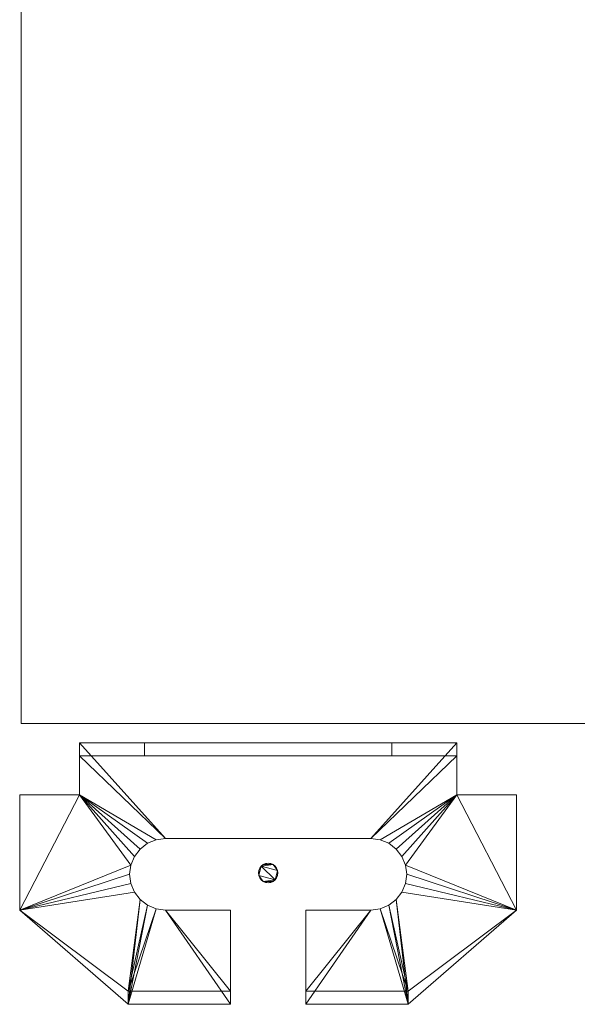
# Model space of a CAD drawing. Header units: millimetres. Extents: x -1020 to 1020, y -584 to 456.
# Tile 2 of 17: x -882 to -796, y -459 to -308. Entities that reach past the tile are written whole.
import ezdxf

# ---------------------------------------------------------------- set-up
doc = ezdxf.new("R2010")
doc.units = ezdxf.units.MM

# ---------------------------------------------------------------- blocks, each defined once
blk = doc.blocks.new('RSen_57_ME_FB_ventilation - heat reclaim_ humidification and air processing_daikin - vkm50gbmv1 - heat reclaim ventilation_ humidification and air processing_daikin_lxwxh 2038x832x387 mm-2918248-3D view')
at = {"lineweight": 18}
mesh = blk.add_polyface(dxfattribs=at)
corners = [(-845.5, 439, 0.01), (-845.45, 439.39, 0.01), (-845.3, 439.75, 0.01), (-845.06, 440.06, 0.01), (-844.75, 440.3, 0.01), (-844.39, 440.45, 0.01), (-844, 440.5, 0.01), (-843.61, 440.45, 0.01), (-843.25, 440.3, 0.01), (-842.94, 440.06, 0.01), (-842.7, 439.75, 0.01), (-842.55, 439.39, 0.01), (-842.5, 439, 0.01), (-842.55, 438.61, 0.01), (-842.7, 438.25, 0.01), (-842.94, 437.94, 0.01), (-843.25, 437.7, 0.01), (-843.61, 437.55, 0.01), (-844, 437.5, 0.01), (-844.39, 437.55, 0.01), (-844.75, 437.7, 0.01), (-845.06, 437.94, 0.01), (-845.3, 438.25, 0.01), (-845.45, 438.61, 0.01), (842.5, 439, -0.01), (842.55, 439.39, -0.01), (842.7, 439.75, -0.01), (842.94, 440.06, -0.01), (843.25, 440.3, -0.01), (843.61, 440.45, -0.01), (844, 440.5, -0.01), (844.39, 440.45, -0.01), (844.75, 440.3, -0.01), (845.06, 440.06, -0.01), (845.3, 439.75, -0.01), (845.45, 439.39, -0.01), (845.5, 439, -0.01), (845.45, 438.61, -0.01), (845.3, 438.25, -0.01), (845.06, 437.94, -0.01), (844.75, 437.7, -0.01), (844.39, 437.55, -0.01), (844, 437.5, -0.01), (843.61, 437.55, -0.01), (843.25, 437.7, -0.01), (842.94, 437.94, -0.01), (842.7, 438.25, -0.01), (842.55, 438.61, -0.01)]
mesh.append_faces([[corners[k] for k in face] for face in [(8, 6, 7), (11, 9, 10), (6, 4, 5), (4, 2, 3), (23, 21, 22), (32, 30, 31), (30, 28, 29), (27, 25, 26), (47, 45, 46), (44, 42, 43)]], dxfattribs={"vtx0": -1})
mesh.append_faces([[corners[k] for k in face] for face in [(9, 4, 8), (2, 4, 1), (28, 32, 27)]], dxfattribs={"vtx0": -1, "vtx1": -1})
mesh.append_faces([[corners[k] for k in face] for face in [(11, 13, 9), (6, 8, 4), (13, 16, 21), (20, 16, 18), (21, 23, 1), (9, 13, 21), (30, 32, 28), (42, 44, 40), (47, 25, 45)]], dxfattribs={"vtx0": -1, "vtx1": -1, "vtx2": -1})
mesh.append_faces([[corners[k] for k in face] for face in [(9, 21, 1, 4), (45, 25, 27, 39)]], dxfattribs={"vtx0": -1, "vtx1": -1, "vtx2": -1, "vtx3": -1})
mesh.append_faces([[corners[k] for k in face] for face in [(16, 20, 21)]], dxfattribs={"vtx0": -1, "vtx2": -1})
mesh.append_faces([[corners[k] for k in face] for face in [(27, 32, 33, 39)]], dxfattribs={"vtx0": -1, "vtx2": -1, "vtx3": -1})
mesh.append_faces([[corners[k] for k in face] for face in [(0, 1, 23), (19, 20, 18), (24, 25, 47)]], dxfattribs={"vtx1": -1})
mesh.append_faces([[corners[k] for k in face] for face in [(39, 40, 44, 45)]], dxfattribs={"vtx1": -1, "vtx3": -1})
mesh.append_faces([[corners[k] for k in face] for face in [(11, 12, 13), (16, 17, 18), (35, 36, 37), (40, 41, 42)]], dxfattribs={"vtx2": -1})
mesh.append_faces([[corners[k] for k in face] for face in [(33, 34, 35, 37), (37, 38, 39, 33)]], dxfattribs={"vtx2": -1, "vtx3": -1})
mesh.append_faces([[corners[k] for k in face] for face in [(13, 14, 15, 16)]], dxfattribs={"vtx3": -1})
mesh = blk.add_polyface(dxfattribs=at)
corners = [(-845.5, 439, 230.01), (-845.45, 438.61, 230.01), (-845.3, 438.25, 230.01), (-845.06, 437.94, 230.01), (-844.75, 437.7, 230.01), (-844.39, 437.55, 230.01), (-844, 437.5, 230.01), (-843.61, 437.55, 230.01), (-843.25, 437.7, 230.01), (-842.94, 437.94, 230.01), (-842.7, 438.25, 230.01), (-842.55, 438.61, 230.01), (-842.5, 439, 230.01), (-842.55, 439.39, 230.01), (-842.7, 439.75, 230.01), (-842.94, 440.06, 230.01), (-843.25, 440.3, 230.01), (-843.61, 440.45, 230.01), (-844, 440.5, 230.01), (-844.39, 440.45, 230.01), (-844.75, 440.3, 230.01), (-845.06, 440.06, 230.01), (-845.3, 439.75, 230.01), (-845.45, 439.39, 230.01), (842.5, 439, 229.99), (842.55, 438.61, 229.99), (842.7, 438.25, 229.99), (842.94, 437.94, 229.99), (843.25, 437.7, 229.99), (843.61, 437.55, 229.99), (844, 437.5, 229.99), (844.39, 437.55, 229.99), (844.75, 437.7, 229.99), (845.06, 437.94, 229.99), (845.3, 438.25, 229.99), (845.45, 438.61, 229.99), (845.5, 439, 229.99), (845.45, 439.39, 229.99), (845.3, 439.75, 229.99), (845.06, 440.06, 229.99), (844.75, 440.3, 229.99), (844.39, 440.45, 229.99), (844, 440.5, 229.99), (843.61, 440.45, 229.99), (843.25, 440.3, 229.99), (842.94, 440.06, 229.99), (842.7, 439.75, 229.99), (842.55, 439.39, 229.99)]
mesh.append_faces([[corners[k] for k in face] for face in [(8, 6, 7), (11, 9, 10), (6, 4, 5), (22, 20, 21), (32, 30, 31), (35, 33, 34), (30, 28, 29), (47, 45, 46), (44, 42, 43)]], dxfattribs={"vtx0": -1})
mesh.append_faces([[corners[k] for k in face] for face in [(4, 8, 3), (23, 20, 22), (33, 27, 32), (28, 32, 27)]], dxfattribs={"vtx0": -1, "vtx1": -1})
mesh.append_faces([[corners[k] for k in face] for face in [(3, 8, 11), (11, 15, 3), (6, 8, 4), (3, 15, 23), (18, 20, 16), (23, 15, 20), (11, 13, 15), (30, 32, 28), (42, 44, 40)]], dxfattribs={"vtx0": -1, "vtx1": -1, "vtx2": -1})
mesh.append_faces([[corners[k] for k in face] for face in [(27, 33, 39, 45), (33, 35, 37, 39)]], dxfattribs={"vtx0": -1, "vtx1": -1, "vtx2": -1, "vtx3": -1})
mesh.append_faces([[corners[k] for k in face] for face in [(11, 8, 9), (39, 44, 45)]], dxfattribs={"vtx0": -1, "vtx2": -1})
mesh.append_faces([[corners[k] for k in face] for face in [(0, 1, 23), (19, 20, 18)]], dxfattribs={"vtx1": -1})
mesh.append_faces([[corners[k] for k in face] for face in [(15, 16, 20), (39, 40, 44)]], dxfattribs={"vtx1": -1, "vtx2": -1})
mesh.append_faces([[corners[k] for k in face] for face in [(11, 12, 13), (13, 14, 15), (16, 17, 18), (35, 36, 37), (37, 38, 39), (40, 41, 42)]], dxfattribs={"vtx2": -1})
mesh.append_faces([[corners[k] for k in face] for face in [(1, 2, 3, 23), (25, 26, 27, 45), (47, 24, 25, 45)]], dxfattribs={"vtx2": -1, "vtx3": -1})
mesh = blk.add_polyface(dxfattribs=at)
corners = [(-842.5, 439, 0.01), (-842.55, 439.39, 0.01), (-842.7, 439.75, 0.01), (-842.94, 440.06, 0.01), (-843.25, 440.3, 0.01), (-843.61, 440.45, 0.01), (-844, 440.5, 0.01), (-844.39, 440.45, 0.01), (-844.75, 440.3, 0.01), (-845.06, 440.06, 0.01), (-845.3, 439.75, 0.01), (-845.45, 439.39, 0.01), (-845.5, 439, 0.01), (-845.5, 439, 230.01), (-845.45, 439.39, 230.01), (-845.3, 439.75, 230.01), (-845.06, 440.06, 230.01), (-844.75, 440.3, 230.01), (-844.39, 440.45, 230.01), (-844, 440.5, 230.01), (-843.61, 440.45, 230.01), (-843.25, 440.3, 230.01), (-842.94, 440.06, 230.01), (-842.7, 439.75, 230.01), (-842.55, 439.39, 230.01), (-842.5, 439, 230.01)]
mesh.append_faces([[corners[k] for k in face] for face in [(16, 10, 15), (10, 16, 9), (9, 17, 8), (20, 6, 19)]], dxfattribs={"vtx0": -1, "vtx1": -1})
mesh.append_faces([[corners[k] for k in face] for face in [(11, 14, 15), (8, 17, 18), (7, 18, 19, 6), (15, 10, 11), (18, 7, 8), (5, 20, 21), (4, 21, 22, 3), (2, 23, 24, 1), (3, 22, 23, 2), (1, 24, 25), (20, 5, 6), (21, 4, 5)]], dxfattribs={"vtx0": -1, "vtx2": -1})
mesh.append_faces([[corners[k] for k in face] for face in [(16, 17, 9)]], dxfattribs={"vtx1": -1, "vtx2": -1})
mesh.append_faces([[corners[k] for k in face] for face in [(12, 13, 14, 11), (25, 0, 1)]], dxfattribs={"vtx2": -1})
mesh = blk.add_polyface(dxfattribs=at)
corners = [(-845.5, 439, 0.01), (-845.45, 438.61, 0.01), (-845.3, 438.25, 0.01), (-845.06, 437.94, 0.01), (-844.75, 437.7, 0.01), (-844.39, 437.55, 0.01), (-844, 437.5, 0.01), (-843.61, 437.55, 0.01), (-843.25, 437.7, 0.01), (-842.94, 437.94, 0.01), (-842.7, 438.25, 0.01), (-842.55, 438.61, 0.01), (-842.5, 439, 0.01), (-842.5, 439, 230.01), (-842.55, 438.61, 230.01), (-842.7, 438.25, 230.01), (-842.94, 437.94, 230.01), (-843.25, 437.7, 230.01), (-843.61, 437.55, 230.01), (-844, 437.5, 230.01), (-844.39, 437.55, 230.01), (-844.75, 437.7, 230.01), (-845.06, 437.94, 230.01), (-845.3, 438.25, 230.01), (-845.45, 438.61, 230.01), (-845.5, 439, 230.01)]
mesh.append_faces([[corners[k] for k in face] for face in [(1, 24, 25, 0)]], dxfattribs={"vtx0": -1})
mesh.append_faces([[corners[k] for k in face] for face in [(19, 7, 18), (22, 4, 21), (3, 23, 2), (4, 22, 3)]], dxfattribs={"vtx0": -1, "vtx1": -1})
mesh.append_faces([[corners[k] for k in face] for face in [(8, 17, 18), (9, 16, 17, 8), (14, 11, 12), (11, 14, 15, 10), (18, 7, 8), (19, 6, 7), (5, 20, 21), (2, 23, 24), (20, 5, 6, 19)]], dxfattribs={"vtx0": -1, "vtx2": -1})
mesh.append_faces([[corners[k] for k in face] for face in [(13, 14, 12)]], dxfattribs={"vtx1": -1})
mesh.append_faces([[corners[k] for k in face] for face in [(22, 23, 3), (4, 5, 21), (1, 2, 24)]], dxfattribs={"vtx1": -1, "vtx2": -1})
mesh.append_faces([[corners[k] for k in face] for face in [(9, 10, 15, 16)]], dxfattribs={"vtx1": -1, "vtx3": -1})
blk = doc.blocks.new('RSen_57_ME_FB_SOg - vkm50gbmv1 - SH_daikin_tbq - standard-2917892-3D view')
at = {"lineweight": 18}
mesh = blk.add_polyface(dxfattribs=at)
corners = [(-882, 416, 387), (-882, -416, 387), (882, -416, 387), (882, 416, 387)]
mesh.append_faces([[corners[k] for k in face] for face in [(0, 1, 2, 3)]])
mesh = blk.add_polyface(dxfattribs=at)
corners = [(882, -416), (-882, -416), (-882, 416), (882, 416)]
mesh.append_faces([[corners[k] for k in face] for face in [(0, 1, 2, 3)]])
mesh = blk.add_polyface(dxfattribs=at)
corners = [(882, -416, 387), (882, -416), (882, 416), (882, 416, 387)]
mesh.append_faces([[corners[k] for k in face] for face in [(0, 1, 2, 3)]])
mesh = blk.add_polyface(dxfattribs=at)
corners = [(-882, -416, 387), (-882, -416), (882, -416), (882, -416, 387)]
mesh.append_faces([[corners[k] for k in face] for face in [(0, 1, 2, 3)]])
mesh = blk.add_polyface(dxfattribs=at)
corners = [(859.81, -433.71, 160), (828.19, -433.71, 160), (826.77, -433.89, 160), (825.44, -434.44, 160), (824.3, -435.32, 160), (823.43, -436.46, 160), (822.88, -437.78, 160), (822.69, -439.21, 160), (822.88, -440.63, 160), (823.43, -441.96, 160), (824.3, -443.1, 160), (825.44, -443.97, 160), (826.77, -444.52, 160), (828.19, -444.71, 160), (838.19, -444.71, 160), (838.19, -459.21, 160), (822.48, -459.21, 160), (805.8, -444.71, 160), (805.8, -427, 160), (815, -427, 160), (815, -419, 160), (873, -419, 160), (873, -427, 160), (882.2, -427, 160), (882.2, -444.71, 160), (865.52, -459.21, 160), (849.81, -459.21, 160), (849.81, -444.71, 160), (859.81, -444.71, 160), (861.23, -444.52, 160), (862.56, -443.97, 160), (863.7, -443.1, 160), (864.57, -441.96, 160), (865.12, -440.63, 160), (865.31, -439.21, 160), (865.12, -437.78, 160), (864.57, -436.46, 160), (863.7, -435.32, 160), (862.56, -434.44, 160), (861.23, -433.89, 160)]
mesh.append_faces([[corners[k] for k in face] for face in [(28, 26, 27), (15, 13, 14)]], dxfattribs={"vtx0": -1})
mesh.append_faces([[corners[k] for k in face] for face in [(30, 25, 29), (24, 35, 22, 23), (4, 19, 3)]], dxfattribs={"vtx0": -1, "vtx1": -1})
mesh.append_faces([[corners[k] for k in face] for face in [(25, 30, 31), (24, 33, 34), (22, 35, 36), (24, 34, 35), (21, 0, 1, 20), (16, 12, 13, 15), (16, 11, 12), (10, 16, 17, 9), (17, 7, 8), (16, 10, 11), (20, 1, 2, 19), (19, 5, 6)]], dxfattribs={"vtx0": -1, "vtx2": -1})
mesh.append_faces([[corners[k] for k in face] for face in [(32, 33, 24), (36, 37, 22), (38, 39, 22), (37, 38, 22), (8, 9, 17), (4, 5, 19), (2, 3, 19)]], dxfattribs={"vtx1": -1, "vtx2": -1})
mesh.append_faces([[corners[k] for k in face] for face in [(6, 7, 17, 19)]], dxfattribs={"vtx1": -1, "vtx2": -1, "vtx3": -1})
mesh.append_faces([[corners[k] for k in face] for face in [(24, 25, 31, 32), (28, 29, 25, 26), (21, 22, 39, 0)]], dxfattribs={"vtx1": -1, "vtx3": -1})
mesh.append_faces([[corners[k] for k in face] for face in [(17, 18, 19)]], dxfattribs={"vtx2": -1})
mesh = blk.add_polyface(dxfattribs=at)
corners = [(815, -419, 160), (815, -427, 160), (815, -427, 162), (815, -421, 162), (815, -421, 195.08), (815, -419, 195.08)]
mesh.append_faces([[corners[k] for k in face] for face in [(3, 0, 1, 2)]], dxfattribs={"vtx0": -1})
mesh.append_faces([[corners[k] for k in face] for face in [(3, 4, 5, 0)]], dxfattribs={"vtx3": -1})
mesh = blk.add_polyface(dxfattribs=at)
corners = [(873, -419, 160), (815, -419, 160), (815, -419, 195.08), (825, -419, 207), (863, -419, 207), (873, -419, 195.08)]
mesh.append_faces([[corners[k] for k in face] for face in [(2, 5, 0, 1)]], dxfattribs={"vtx0": -1})
mesh.append_faces([[corners[k] for k in face] for face in [(3, 4, 5, 2)]], dxfattribs={"vtx2": -1})
mesh = blk.add_polyface(dxfattribs=at)
corners = [(825, -421, 207), (825, -419, 207), (815, -419, 195.08), (815, -421, 195.08)]
mesh.append_faces([[corners[k] for k in face] for face in [(0, 1, 2, 3)]])
mesh = blk.add_polyface(dxfattribs=at)
corners = [(863, -421, 207), (863, -419, 207), (825, -419, 207), (825, -421, 207)]
mesh.append_faces([[corners[k] for k in face] for face in [(0, 1, 2, 3)]])
mesh = blk.add_polyface(dxfattribs=at)
corners = [(873, -421, 195.08), (873, -419, 195.08), (863, -419, 207), (863, -421, 207)]
mesh.append_faces([[corners[k] for k in face] for face in [(0, 1, 2, 3)]])
mesh = blk.add_polyface(dxfattribs=at)
corners = [(873, -427, 160), (873, -419, 160), (873, -419, 195.08), (873, -421, 195.08), (873, -421, 162), (873, -427, 162)]
mesh.append_faces([[corners[k] for k in face] for face in [(2, 3, 4, 1)]], dxfattribs={"vtx2": -1})
mesh.append_faces([[corners[k] for k in face] for face in [(4, 5, 0, 1)]], dxfattribs={"vtx3": -1})
mesh = blk.add_polyface(dxfattribs=at)
corners = [(859.81, -433.71, 162), (861.23, -433.89, 162), (862.56, -434.44, 162), (863.7, -435.32, 162), (864.57, -436.46, 162), (865.12, -437.78, 162), (865.31, -439.21, 162), (865.12, -440.63, 162), (864.57, -441.96, 162), (863.7, -443.1, 162), (862.56, -443.97, 162), (861.23, -444.52, 162), (859.81, -444.71, 162), (849.81, -444.71, 162), (849.81, -457.21, 162), (865.52, -457.21, 162), (865.52, -459.21, 162), (882.2, -444.71, 162), (882.2, -427, 162), (873, -427, 162), (873, -421, 162), (815, -421, 162), (815, -427, 162), (805.8, -427, 162), (805.8, -444.71, 162), (822.48, -459.21, 162), (822.48, -457.21, 162), (838.19, -457.21, 162), (838.19, -444.71, 162), (828.19, -444.71, 162), (826.77, -444.52, 162), (825.44, -443.97, 162), (824.3, -443.1, 162), (823.43, -441.96, 162), (822.88, -440.63, 162), (822.69, -439.21, 162), (822.88, -437.78, 162), (823.43, -436.46, 162), (824.3, -435.32, 162), (825.44, -434.44, 162), (826.77, -433.89, 162), (828.19, -433.71, 162)]
mesh.append_faces([[corners[k] for k in face] for face in [(29, 27, 28), (14, 12, 13)]], dxfattribs={"vtx0": -1})
mesh.append_faces([[corners[k] for k in face] for face in [(32, 26, 31), (31, 26, 30), (24, 36, 22, 23), (8, 17, 7), (3, 19, 2), (7, 17, 6)]], dxfattribs={"vtx0": -1, "vtx1": -1})
mesh.append_faces([[corners[k] for k in face] for face in [(24, 33, 34), (22, 36, 37), (24, 34, 35), (21, 41, 0, 20), (15, 11, 12, 14), (15, 10, 11), (15, 9, 10), (20, 0, 1, 19), (19, 4, 5)]], dxfattribs={"vtx0": -1, "vtx2": -1})
mesh.append_faces([[corners[k] for k in face] for face in [(17, 8, 9, 15)]], dxfattribs={"vtx0": -1, "vtx2": -1, "vtx3": -1})
mesh.append_faces([[corners[k] for k in face] for face in [(25, 26, 24), (18, 19, 17)]], dxfattribs={"vtx1": -1})
mesh.append_faces([[corners[k] for k in face] for face in [(35, 36, 24), (37, 38, 22), (39, 40, 22), (38, 39, 22), (3, 4, 19), (1, 2, 19)]], dxfattribs={"vtx1": -1, "vtx2": -1})
mesh.append_faces([[corners[k] for k in face] for face in [(32, 33, 24, 26), (5, 6, 17, 19)]], dxfattribs={"vtx1": -1, "vtx2": -1, "vtx3": -1})
mesh.append_faces([[corners[k] for k in face] for face in [(29, 30, 26, 27), (21, 22, 40, 41)]], dxfattribs={"vtx1": -1, "vtx3": -1})
mesh.append_faces([[corners[k] for k in face] for face in [(15, 16, 17)]], dxfattribs={"vtx2": -1})
mesh = blk.add_polyface(dxfattribs=at)
corners = [(873, -421, 162), (873, -421, 195.08), (863, -421, 207), (825, -421, 207), (815, -421, 195.08), (815, -421, 162)]
mesh.append_faces([[corners[k] for k in face] for face in [(3, 4, 1, 2)]], dxfattribs={"vtx1": -1})
mesh.append_faces([[corners[k] for k in face] for face in [(4, 5, 0, 1)]], dxfattribs={"vtx3": -1})
mesh = blk.add_polyface(dxfattribs=at)
corners = [(805.8, -444.71, 160), (805.8, -444.71, 162), (805.8, -427, 162), (805.8, -427, 160)]
mesh.append_faces([[corners[k] for k in face] for face in [(0, 1, 2, 3)]])
mesh = blk.add_polyface(dxfattribs=at)
corners = [(805.8, -427, 160), (805.8, -427, 162), (815, -427, 162), (815, -427, 160)]
mesh.append_faces([[corners[k] for k in face] for face in [(0, 1, 2, 3)]])
mesh = blk.add_polyface(dxfattribs=at)
corners = [(873, -427, 160), (873, -427, 162), (882.2, -427, 162), (882.2, -427, 160)]
mesh.append_faces([[corners[k] for k in face] for face in [(0, 1, 2, 3)]])
mesh = blk.add_polyface(dxfattribs=at)
corners = [(882.2, -427, 160), (882.2, -427, 162), (882.2, -444.71, 162), (882.2, -444.71, 160)]
mesh.append_faces([[corners[k] for k in face] for face in [(0, 1, 2, 3)]])
mesh = blk.add_polyface(dxfattribs=at)
corners = [(828.19, -444.71, 160), (826.77, -444.52, 160), (825.44, -443.97, 160), (824.3, -443.1, 160), (823.43, -441.96, 160), (822.88, -440.63, 160), (822.69, -439.21, 160), (822.88, -437.78, 160), (823.43, -436.46, 160), (824.3, -435.32, 160), (825.44, -434.44, 160), (826.77, -433.89, 160), (828.19, -433.71, 160), (828.19, -433.71, 162), (826.77, -433.89, 162), (825.44, -434.44, 162), (824.3, -435.32, 162), (823.43, -436.46, 162), (822.88, -437.78, 162), (822.69, -439.21, 162), (822.88, -440.63, 162), (823.43, -441.96, 162), (824.3, -443.1, 162), (825.44, -443.97, 162), (826.77, -444.52, 162), (828.19, -444.71, 162)]
mesh.append_faces([[corners[k] for k in face] for face in [(0, 1, 24, 25)]], dxfattribs={"vtx1": -1})
mesh.append_faces([[corners[k] for k in face] for face in [(10, 11, 14, 15), (8, 9, 16, 17), (9, 10, 15, 16), (7, 8, 17, 18), (18, 19, 6, 7), (4, 5, 20, 21), (3, 4, 21, 22), (1, 2, 23, 24), (2, 3, 22, 23), (19, 20, 5, 6)]], dxfattribs={"vtx1": -1, "vtx3": -1})
mesh.append_faces([[corners[k] for k in face] for face in [(11, 12, 13, 14)]], dxfattribs={"vtx3": -1})
mesh = blk.add_polyface(dxfattribs=at)
corners = [(859.81, -433.71, 160), (859.81, -433.71, 162), (828.19, -433.71, 162), (828.19, -433.71, 160)]
mesh.append_faces([[corners[k] for k in face] for face in [(0, 1, 2, 3)]])
mesh = blk.add_polyface(dxfattribs=at)
corners = [(859.81, -433.71, 160), (861.23, -433.89, 160), (862.56, -434.44, 160), (863.7, -435.32, 160), (864.57, -436.46, 160), (865.12, -437.78, 160), (865.31, -439.21, 160), (865.12, -440.63, 160), (864.57, -441.96, 160), (863.7, -443.1, 160), (862.56, -443.97, 160), (861.23, -444.52, 160), (859.81, -444.71, 160), (859.81, -444.71, 162), (861.23, -444.52, 162), (862.56, -443.97, 162), (863.7, -443.1, 162), (864.57, -441.96, 162), (865.12, -440.63, 162), (865.31, -439.21, 162), (865.12, -437.78, 162), (864.57, -436.46, 162), (863.7, -435.32, 162), (862.56, -434.44, 162), (861.23, -433.89, 162), (859.81, -433.71, 162)]
mesh.append_faces([[corners[k] for k in face] for face in [(0, 1, 24, 25)]], dxfattribs={"vtx1": -1})
mesh.append_faces([[corners[k] for k in face] for face in [(10, 11, 14, 15), (8, 9, 16, 17), (9, 10, 15, 16), (7, 8, 17, 18), (18, 19, 6, 7), (4, 5, 20, 21), (3, 4, 21, 22), (1, 2, 23, 24), (2, 3, 22, 23), (19, 20, 5, 6)]], dxfattribs={"vtx1": -1, "vtx3": -1})
mesh.append_faces([[corners[k] for k in face] for face in [(11, 12, 13, 14)]], dxfattribs={"vtx3": -1})
mesh = blk.add_polyface(dxfattribs=at)
corners = [(822.48, -459.21, 160), (822.48, -459.21, 162), (805.8, -444.71, 162), (805.8, -444.71, 160)]
mesh.append_faces([[corners[k] for k in face] for face in [(0, 1, 2, 3)]])
mesh = blk.add_polyface(dxfattribs=at)
corners = [(828.19, -444.71, 160), (828.19, -444.71, 162), (838.19, -444.71, 162), (838.19, -444.71, 160)]
mesh.append_faces([[corners[k] for k in face] for face in [(0, 1, 2, 3)]])
mesh = blk.add_polyface(dxfattribs=at)
corners = [(838.19, -457.21, 172), (838.19, -459.21, 172), (838.19, -459.21, 160), (838.19, -444.71, 160), (838.19, -444.71, 162), (838.19, -457.21, 162)]
mesh.append_faces([[corners[k] for k in face] for face in [(5, 2, 3, 4)]], dxfattribs={"vtx0": -1})
mesh.append_faces([[corners[k] for k in face] for face in [(5, 0, 1, 2)]], dxfattribs={"vtx3": -1})
mesh = blk.add_polyface(dxfattribs=at)
corners = [(849.81, -459.21, 172), (849.81, -457.21, 172), (849.81, -457.21, 162), (849.81, -444.71, 162), (849.81, -444.71, 160), (849.81, -459.21, 160)]
mesh.append_faces([[corners[k] for k in face] for face in [(0, 1, 2, 5)]], dxfattribs={"vtx2": -1})
mesh.append_faces([[corners[k] for k in face] for face in [(2, 3, 4, 5)]], dxfattribs={"vtx3": -1})
mesh = blk.add_polyface(dxfattribs=at)
corners = [(849.81, -444.71, 160), (849.81, -444.71, 162), (859.81, -444.71, 162), (859.81, -444.71, 160)]
mesh.append_faces([[corners[k] for k in face] for face in [(0, 1, 2, 3)]])
mesh = blk.add_polyface(dxfattribs=at)
corners = [(882.2, -444.71, 160), (882.2, -444.71, 162), (865.52, -459.21, 162), (865.52, -459.21, 160)]
mesh.append_faces([[corners[k] for k in face] for face in [(0, 1, 2, 3)]])
mesh = blk.add_polyface(dxfattribs=at)
corners = [(849.81, -457.21, 172), (849.81, -459.21, 172), (865.52, -459.21, 172), (865.52, -457.21, 172), (822.48, -457.21, 172), (822.48, -459.21, 172), (838.19, -459.21, 172), (838.19, -457.21, 172)]
mesh.append_faces([[corners[k] for k in face] for face in [(2, 3, 0, 1), (5, 6, 7, 4)]])
mesh = blk.add_polyface(dxfattribs=at)
corners = [(838.19, -457.21, 172), (838.19, -457.21, 162), (822.48, -457.21, 162), (822.48, -457.21, 172)]
mesh.append_faces([[corners[k] for k in face] for face in [(0, 1, 2, 3)]])
mesh = blk.add_polyface(dxfattribs=at)
corners = [(822.48, -457.21, 172), (822.48, -457.21, 162), (822.48, -459.21, 162), (822.48, -459.21, 172)]
mesh.append_faces([[corners[k] for k in face] for face in [(0, 1, 2, 3)]])
mesh = blk.add_polyface(dxfattribs=at)
corners = [(865.52, -457.21, 172), (865.52, -457.21, 162), (849.81, -457.21, 162), (849.81, -457.21, 172)]
mesh.append_faces([[corners[k] for k in face] for face in [(0, 1, 2, 3)]])
mesh = blk.add_polyface(dxfattribs=at)
corners = [(865.52, -459.21, 172), (865.52, -459.21, 162), (865.52, -457.21, 162), (865.52, -457.21, 172)]
mesh.append_faces([[corners[k] for k in face] for face in [(0, 1, 2, 3)]])
mesh = blk.add_polyface(dxfattribs=at)
corners = [(838.19, -459.21, 172), (822.48, -459.21, 172), (822.48, -459.21, 162), (822.48, -459.21, 160), (838.19, -459.21, 160)]
mesh.append_faces([[corners[k] for k in face] for face in [(3, 4, 2)]], dxfattribs={"vtx1": -1})
mesh.append_faces([[corners[k] for k in face] for face in [(0, 1, 2, 4)]], dxfattribs={"vtx2": -1})
mesh = blk.add_polyface(dxfattribs=at)
corners = [(865.52, -459.21, 172), (849.81, -459.21, 172), (849.81, -459.21, 160), (865.52, -459.21, 160), (865.52, -459.21, 162)]
mesh.append_faces([[corners[k] for k in face] for face in [(2, 3, 4)]], dxfattribs={"vtx2": -1})
mesh.append_faces([[corners[k] for k in face] for face in [(4, 0, 1, 2)]], dxfattribs={"vtx3": -1})

msp = doc.modelspace()

# ---------------------------------------------------------------- block references
at = {"lineweight": 18, "extrusion": (1.74533e-05, 0, -1)}
msp.add_blockref('RSen_57_ME_FB_SOg - vkm50gbmv1 - SH_daikin_tbq - standard-2917892-3D view', (0, 0, 50), dxfattribs=at)
at = {"lineweight": 18, "extrusion": (0, 0, -1), "rotation": 180}
msp.add_blockref('RSen_57_ME_FB_ventilation - heat reclaim_ humidification and air processing_daikin - vkm50gbmv1 - heat reclaim ventilation_ humidification and air processing_daikin_lxwxh 2038x832x387 mm-2918248-3D view', (0, 0), dxfattribs=at)

doc.saveas('drawing.dxf')
